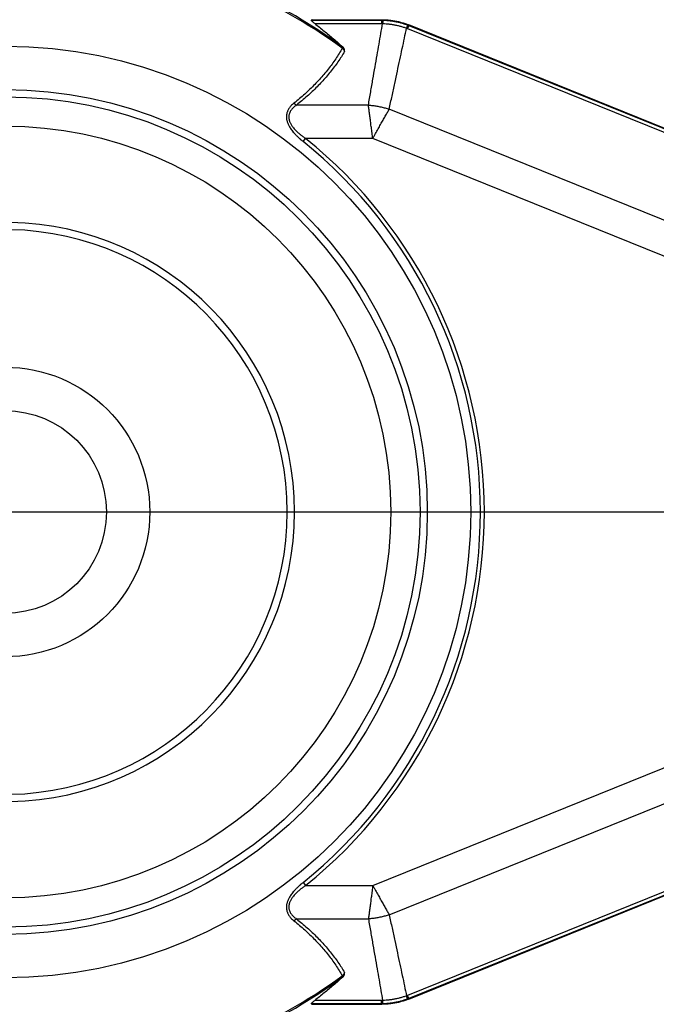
# Model space of a CAD drawing. Extents: x 0 to 3364, y 0 to 2376.
# Tile 12 of 83: x 963 to 1007, y 422 to 490. Entities that reach past the tile are written whole.
import ezdxf

# ---------------------------------------------------------------- set-up
doc = ezdxf.new("R2010")
doc.units = 0
doc.header["$LTSCALE"] = 185.02
doc.linetypes.add('CENTER', pattern=[0.6, 0.375, -0.075, 0.075, -0.075])
doc.layers.get('0').update_dxf_attribs({"linetype": 'CONTINUOUS'})
doc.layers.add('95_ALL_DIM', color=7, linetype='CONTINUOUS')
doc.layers.add('DEFAULT_1', color=7, linetype='CENTER')
doc.styles.get("Standard").update_dxf_attribs({"font": 'txt', "width": 0.8})
doc.dimstyles.new('DIMSTYLE_4', dxfattribs={"dimtxt": 12, "dimasz": 6, "dimexe": 0.18, "dimexo": 0.0625, "dimgap": 0.09, "dimtad": 1, "dimdec": 3, "dimtxsty": 'STANDARD', "dimblk": 'OPEN', "dimblk1": 'OPEN', "dimblk2": 'OPEN', "dimcen": 0.09, "dimazin": 3, "dimtp": 0.3, "dimtm": 0.3, "dimtfac": 1, "dimtdec": 3, "dimtofl": 0, "dimtmove": 0, "dimatfit": 3, "dimtolj": 1})

# ---------------------------------------------------------------- blocks, each defined once
blk = doc.blocks.new('_OPEN')
at = {"color": 0, "linetype": 'BYBLOCK'}
for p, q in [((0, 0), (-1, 0.233)), ((-1, -0.233), (0, 0)), ((-1, 0), (0, 0))]:
    blk.add_line(p, q, dxfattribs=at)
blk = doc.blocks.new('*D28')
at = {"layer": '95_ALL_DIM', "color": 2, "linetype": 'CONTINUOUS'}
for p, q in [((983.034, 500.793), (819.934, 500.793)), ((823.934, 500.793), (823.934, 455.793)), ((823.934, 410.793), (823.934, 455.793)), ((983.034, 410.793), (819.934, 410.793))]:
    blk.add_line(p, q, dxfattribs=at)
at = {"layer": '95_ALL_DIM', "color": 2, "linetype": 'CONTINUOUS', "xscale": 6, "yscale": 6, "zscale": 6}
for p, rotation in [((823.934, 500.793), 90), ((823.934, 410.793), 270)]:
    blk.add_blockref('_OPEN', p, dxfattribs=dict(at, rotation=rotation))
at = {"layer": '95_ALL_DIM', "color": 2, "linetype": 'CONTINUOUS', "width": 0.8}
blk.add_text('90', height=12, rotation=90, dxfattribs=at).set_placement((820.934, 444.927))

msp = doc.modelspace()

# ---------------------------------------------------------------- linework, layer by layer
at = {"color": 7, "linetype": 'CONTINUOUS'}
for p, q in [((982.8539, 489.7571), (987.7064, 489.7571)), ((982.9093, 489.7928), (987.7133, 489.7928)), ((987.7064, 489.7571), (987.7133, 489.7928)), ((987.7064, 489.7571), (987.7064, 489.5299)), ((983.0795, 489.5299), (987.7064, 489.5299)), ((989.5769, 489.3935), (989.4917, 489.1828)), ((989.4917, 489.1828), (1041.4492, 468.1907)), ((989.5769, 489.3935), (989.5838, 489.4292)), ((989.5769, 489.3935), (1041.5343, 468.4013)), ((1041.552, 468.4327), (989.5838, 489.4292)), ((985.0351, 487.8982), (984.9817, 487.8247)), ((985.0342, 487.899), (985.0351, 487.8982)), ((986.7915, 483.8957), (981.8247, 483.8957)), ((1038.6777, 463.2337), (988.2294, 483.6162)), ((982.2772, 481.381), (982.4476, 481.5928)), ((987.09, 481.5928), (982.4476, 481.5928)), ((1038.0554, 461.0014), (987.09, 481.5928)), ((987.09, 429.9928), (1038.0554, 450.5842)), ((988.2294, 427.9693), (1038.6777, 448.3518)), ((1041.4492, 443.3949), (989.4917, 422.4027)), ((1041.5343, 443.1842), (989.5769, 422.192)), ((989.5838, 422.1563), (1041.552, 443.1529)), ((982.2772, 430.2046), (982.4476, 429.9928)), ((982.4476, 429.9928), (987.09, 429.9928)), ((981.8247, 427.6899), (986.7915, 427.6899)), ((985.0351, 423.6873), (984.9817, 423.7608)), ((985.0351, 423.6873), (985.0342, 423.6865)), ((989.5769, 422.192), (989.4917, 422.4027)), ((987.7064, 421.8284), (982.8539, 421.8284)), ((982.9093, 421.7928), (987.7133, 421.7928)), ((987.7064, 422.0557), (983.0795, 422.0557)), ((987.7064, 421.8284), (987.7064, 422.0557)), ((987.7064, 421.8284), (987.7133, 421.7928)), ((989.5769, 422.192), (989.5838, 422.1563))]:
    msp.add_line(p, q, dxfattribs=at)
for radius in [32.175, 29.175, 28.675, 26.65, 10, 7]:
    msp.add_circle((961.6839, 455.7928), radius, dxfattribs=at)
for radius, start, end in [(39.6995, 53.972263, 79.87904), (39.6085, 53.970498, 79.637552), (33.1176, 308.826991, 51.173009), (32.8457, 308.826991, 51.173009), (20, 182.149096, 177.850904), (19.5, 182.204228, 177.795772), (39.6995, 280.12096, 306.027737), (39.6085, 280.36247, 306.029502)]:
    msp.add_arc((961.6839, 455.7928), radius, start, end, dxfattribs=at)
for points, knots in [([(983.0795, 489.5299), (983.0614, 489.5442), (983.0281, 489.5708), (982.9824, 489.6084), (982.9446, 489.6409), (982.9138, 489.6687), (982.8896, 489.6922), (982.8714, 489.7118), (982.8587, 489.7278), (982.8516, 489.7402), (982.8486, 489.7506), (982.8519, 489.7558), (982.8539, 489.7571)], [0, 0, 0, 0, 0.2100414, 0.3885257, 0.5389043, 0.6640816, 0.7660043, 0.8467686, 0.9077252, 0.9505597, 0.9785422, 1, 1, 1, 1]), ([(982.9093, 489.7928), (982.9, 489.7868), (982.8816, 489.7749), (982.8631, 489.763), (982.8539, 489.7571)], [0, 0, 0, 0, 0.5003607, 1, 1, 1, 1]), ([(987.7064, 489.7571), (987.7248, 489.7571), (987.7615, 489.7569), (987.7982, 489.7562), (987.8166, 489.7558)], [0, 0, 0, 0, 0.5000927, 1, 1, 1, 1]), ([(987.7133, 489.7928), (987.8046, 489.7928), (987.9872, 489.7878), (988.2603, 489.7652), (988.5317, 489.7278), (988.8006, 489.6755), (989.0663, 489.6086), (989.328, 489.5271), (989.4992, 489.4634), (989.5838, 489.4292)], [0, 0, 0, 0, 0.1427774, 0.2857279, 0.4286217, 0.57134, 0.7142409, 0.857204, 1, 1, 1, 1]), ([(987.8166, 489.7558), (987.8133, 489.7523), (987.808, 489.7402), (987.8012, 489.7173), (987.7942, 489.6841), (987.7869, 489.6411), (987.7795, 489.5883), (987.7748, 489.5498), (987.7725, 489.529)], [0, 0, 0, 0, 0.0620285, 0.165345, 0.3112209, 0.4994871, 0.7294305, 1, 1, 1, 1]), ([(987.8166, 489.7558), (987.8973, 489.7539), (988.0587, 489.7461), (988.3001, 489.7229), (988.54, 489.6882), (988.7781, 489.6419), (989.0136, 489.5842), (989.2461, 489.5154), (989.3986, 489.462), (989.4742, 489.4336)], [0, 0, 0, 0, 0.1428208, 0.2856641, 0.4285664, 0.5714389, 0.7143461, 0.8571884, 1, 1, 1, 1]), ([(983.0795, 489.5299), (983.2962, 489.3587), (983.7325, 489.0081), (984.3845, 488.4648), (984.8174, 488.0902), (985.0342, 487.899)], [0, 0, 0, 0, 0.3254007, 0.6594557, 1, 1, 1, 1]), ([(986.7915, 483.8957), (986.8445, 484.2), (986.9485, 484.7971), (987.1014, 485.6751), (987.2481, 486.5175), (987.3884, 487.3235), (987.5223, 488.0924), (987.6496, 488.8234), (987.7322, 489.2981), (987.7724, 489.529)], [0, 0, 0, 0, 0.1620791, 0.317976, 0.467569, 0.6106814, 0.7472165, 0.8770225, 1, 1, 1, 1]), ([(987.7064, 489.5299), (987.7174, 489.5299), (987.7394, 489.5297), (987.7614, 489.5293), (987.7724, 489.529)], [0, 0, 0, 0, 0.5004619, 1, 1, 1, 1]), ([(987.7724, 489.529), (987.8531, 489.5265), (988.0144, 489.5178), (988.2555, 489.4936), (988.4954, 489.4583), (988.7334, 489.412), (988.969, 489.3549), (989.2016, 489.287), (989.3544, 489.2347), (989.4302, 489.2068)], [0, 0, 0, 0, 0.1427697, 0.2856045, 0.4285413, 0.5714627, 0.7144044, 0.857238, 1, 1, 1, 1]), ([(988.2294, 483.6162), (988.2942, 483.9182), (988.4215, 484.5108), (988.6086, 485.3821), (988.7882, 486.2181), (988.96, 487.018), (989.1239, 487.7811), (989.2797, 488.5066), (989.3809, 488.9776), (989.4302, 489.2068)], [0, 0, 0, 0, 0.1620791, 0.317976, 0.4675691, 0.6106815, 0.7472165, 0.8770226, 1, 1, 1, 1]), ([(989.4742, 489.4336), (989.4759, 489.4291), (989.4763, 489.4159), (989.474, 489.3921), (989.4681, 489.3587), (989.4588, 489.3161), (989.4458, 489.2644), (989.4357, 489.227), (989.4301, 489.2068)], [0, 0, 0, 0, 0.0620284, 0.1653449, 0.3112207, 0.499487, 0.7294304, 1, 1, 1, 1]), ([(989.4302, 489.2068), (989.4405, 489.2029), (989.461, 489.1951), (989.4815, 489.187), (989.4917, 489.1828)], [0, 0, 0, 0, 0.499518, 1, 1, 1, 1]), ([(989.4742, 489.4336), (989.4914, 489.4271), (989.5257, 489.4139), (989.5598, 489.4004), (989.5769, 489.3935)], [0, 0, 0, 0, 0.499897, 1, 1, 1, 1]), ([(984.9817, 487.8247), (984.9126, 487.7012), (984.7676, 487.4544), (984.5328, 487.0895), (984.2789, 486.727), (984.0068, 486.3679), (983.7171, 486.0133), (983.4107, 485.6641), (983.0879, 485.321), (982.7495, 484.9848), (982.3961, 484.6564), (982.0288, 484.3367), (981.7761, 484.1306), (981.6477, 484.0292)], [0, 0, 0, 0, 0.0835246, 0.1689032, 0.2559913, 0.3446462, 0.4347327, 0.5261371, 0.618797, 0.7126716, 0.8075988, 0.9034243, 1, 1, 1, 1]), ([(985.1426, 487.5939), (985.0719, 487.4736), (984.9241, 487.2332), (984.6865, 486.8779), (984.431, 486.5251), (984.1584, 486.1757), (983.8694, 485.8306), (983.5647, 485.4907), (983.2446, 485.1566), (982.9099, 484.8289), (982.5612, 484.5086), (982.1994, 484.1964), (981.9509, 483.9949), (981.8247, 483.8957)], [0, 0, 0, 0, 0.0837943, 0.1693676, 0.2565774, 0.3452907, 0.4353826, 0.5267554, 0.6193573, 0.7131356, 0.8079323, 0.903601, 1, 1, 1, 1]), ([(984.9817, 487.8247), (984.9867, 487.8207), (984.9969, 487.8123), (985.0121, 487.7984), (985.0278, 487.7826), (985.044, 487.7646), (985.0606, 487.744), (985.0776, 487.7205), (985.0947, 487.6939), (985.1116, 487.6639), (985.1279, 487.6304), (985.1378, 487.6065), (985.1426, 487.5939)], [0, 0, 0, 0, 0.0678793, 0.1396736, 0.2170913, 0.3016107, 0.3944076, 0.496116, 0.6070147, 0.7276992, 0.8587103, 1, 1, 1, 1]), ([(985.1426, 487.5939), (985.1432, 487.6102), (985.1436, 487.6411), (985.1411, 487.6849), (985.1355, 487.7238), (985.1271, 487.7581), (985.116, 487.7887), (985.1022, 487.817), (985.0846, 487.8449), (985.0623, 487.8724), (985.0447, 487.8897), (985.0351, 487.8982)], [0, 0, 0, 0, 0.1457124, 0.2762291, 0.3928758, 0.4970761, 0.5917285, 0.6831974, 0.7792465, 0.8858391, 1, 1, 1, 1]), ([(981.6477, 484.0292), (981.609, 483.9986), (981.5372, 483.9376), (981.4418, 483.8422), (981.3627, 483.7487), (981.2983, 483.6577), (981.2467, 483.5695), (981.206, 483.4837), (981.1747, 483.3997), (981.1517, 483.3169), (981.1363, 483.2348), (981.1278, 483.1529), (981.126, 483.0711), (981.1306, 482.9886), (981.1417, 482.9045), (981.1597, 482.818), (981.1851, 482.7283), (981.2186, 482.635), (981.2611, 482.5375), (981.3137, 482.4349), (981.3777, 482.3268), (981.4545, 482.2127), (981.5456, 482.092), (981.653, 481.9642), (981.7785, 481.8287), (981.9242, 481.6852), (982.0917, 481.5338), (982.2129, 481.4327), (982.2772, 481.381)], [0, 0, 0, 0, 0.0456818, 0.0872281, 0.1248713, 0.1590762, 0.1904116, 0.2194948, 0.2469613, 0.2733691, 0.2990532, 0.3243372, 0.3495112, 0.374849, 0.4008578, 0.4280171, 0.4566771, 0.4871635, 0.5198399, 0.5552358, 0.5938762, 0.6362099, 0.6826843, 0.7339785, 0.7908017, 0.8537996, 0.9234679, 1, 1, 1, 1]), ([(981.8247, 483.8957), (981.7855, 483.869), (981.7129, 483.8159), (981.6158, 483.7324), (981.5351, 483.6506), (981.4693, 483.571), (981.4165, 483.4939), (981.3748, 483.4189), (981.3426, 483.3456), (981.3188, 483.2732), (981.3027, 483.2015), (981.2936, 483.1302), (981.2913, 483.0588), (981.2956, 482.9869), (981.3064, 482.9137), (981.3241, 482.8383), (981.3494, 482.7603), (981.3828, 482.6791), (981.4254, 482.5943), (981.4781, 482.5053), (981.5423, 482.4114), (981.6195, 482.3124), (981.7112, 482.2078), (981.8192, 482.097), (981.9456, 481.9797), (982.0924, 481.8555), (982.2612, 481.7245), (982.3829, 481.6374), (982.4476, 481.5928)], [0, 0, 0, 0, 0.0478959, 0.0909468, 0.1294677, 0.1640208, 0.1952738, 0.2239331, 0.2507069, 0.2762114, 0.3008368, 0.3249556, 0.3489027, 0.3729921, 0.3977561, 0.4237008, 0.4512118, 0.4806542, 0.512433, 0.5471194, 0.5852879, 0.6274436, 0.674093, 0.7259796, 0.7838841, 0.848528, 0.9204804, 1, 1, 1, 1]), ([(981.6477, 484.0292), (981.6585, 484.0181), (981.6807, 483.9968), (981.7153, 483.9671), (981.751, 483.9401), (981.7873, 483.9162), (981.8122, 483.9021), (981.8247, 483.8957)], [0, 0, 0, 0, 0.2087809, 0.414211, 0.615203, 0.8107596, 1, 1, 1, 1]), ([(987.09, 481.5928), (987.0819, 481.6553), (987.0657, 481.7801), (987.0415, 481.9669), (987.0175, 482.1522), (986.9937, 482.3354), (986.9704, 482.5156), (986.9475, 482.6921), (986.9252, 482.8643), (986.9035, 483.0314), (986.8826, 483.1927), (986.8625, 483.3478), (986.8434, 483.4959), (986.8251, 483.6364), (986.808, 483.7689), (986.7969, 483.8544), (986.7915, 483.8957)], [0, 0, 0, 0, 0.0814543, 0.162626, 0.2432524, 0.3228964, 0.4012581, 0.4780099, 0.5528631, 0.6255104, 0.6956791, 0.7630874, 0.8274814, 0.8886141, 0.9461796, 1, 1, 1, 1]), ([(986.7915, 483.8957), (986.8889, 483.8879), (987.0836, 483.8679), (987.3741, 483.8248), (987.6627, 483.7688), (987.9482, 483.6999), (988.1361, 483.6455), (988.2294, 483.6162)], [0, 0, 0, 0, 0.1997104, 0.3998551, 0.6001449, 0.8002896, 1, 1, 1, 1]), ([(987.09, 481.5928), (987.1208, 481.6477), (987.1827, 481.7573), (987.275, 481.9214), (987.3667, 482.0843), (987.4574, 482.2452), (987.5465, 482.4036), (987.6339, 482.5587), (987.719, 482.7099), (987.8017, 482.8567), (987.8816, 482.9985), (987.9583, 483.1348), (988.0315, 483.2649), (988.1011, 483.3884), (988.1666, 483.5048), (988.2089, 483.5799), (988.2294, 483.6162)], [0, 0, 0, 0, 0.0814221, 0.1625963, 0.2432255, 0.3228723, 0.4012368, 0.4779914, 0.5528474, 0.6254974, 0.6956686, 0.7630793, 0.8274756, 0.8886105, 0.9461779, 1, 1, 1, 1]), ([(982.2772, 430.2046), (982.2129, 430.1528), (982.0917, 430.0517), (981.9242, 429.9003), (981.7785, 429.7568), (981.6529, 429.6213), (981.5456, 429.4935), (981.4545, 429.3728), (981.3777, 429.2587), (981.3137, 429.1506), (981.2611, 429.0481), (981.2186, 428.9505), (981.1851, 428.8572), (981.1597, 428.7675), (981.1417, 428.681), (981.1306, 428.5969), (981.126, 428.5144), (981.1278, 428.4326), (981.1363, 428.3508), (981.1517, 428.2686), (981.1747, 428.1858), (981.206, 428.1018), (981.2467, 428.016), (981.2983, 427.9278), (981.3627, 427.8369), (981.4418, 427.7433), (981.5372, 427.648), (981.609, 427.5869), (981.6477, 427.5564)], [0, 0, 0, 0, 0.0765325, 0.1462029, 0.2092036, 0.2660296, 0.3173258, 0.3638007, 0.4061329, 0.4447706, 0.4801639, 0.5128389, 0.5433257, 0.571987, 0.5991468, 0.6251534, 0.6504868, 0.6756613, 0.7009467, 0.7266309, 0.7530381, 0.7805043, 0.8095875, 0.8409231, 0.8751283, 0.9127719, 0.9543183, 1, 1, 1, 1]), ([(982.4476, 429.9928), (982.3829, 429.9481), (982.2612, 429.861), (982.0923, 429.7301), (981.9456, 429.6058), (981.8192, 429.4885), (981.7112, 429.3778), (981.6195, 429.2731), (981.5423, 429.1741), (981.4781, 429.0802), (981.4254, 428.9912), (981.3828, 428.9064), (981.3494, 428.8252), (981.3241, 428.7472), (981.3064, 428.6719), (981.2956, 428.5987), (981.2913, 428.5267), (981.2936, 428.4554), (981.3027, 428.384), (981.3188, 428.3123), (981.3426, 428.24), (981.3748, 428.1666), (981.4165, 428.0916), (981.4693, 428.0145), (981.5351, 427.935), (981.6158, 427.8531), (981.7129, 427.7697), (981.7855, 427.7165), (981.8247, 427.6899)], [0, 0, 0, 0, 0.07952, 0.1514745, 0.2161213, 0.2740286, 0.3259172, 0.372567, 0.4147212, 0.4528869, 0.4875707, 0.5193481, 0.5487909, 0.5763031, 0.6022482, 0.6270102, 0.6510954, 0.6750429, 0.6991631, 0.7237885, 0.7492925, 0.776066, 0.8047252, 0.8359785, 0.8705318, 0.9090531, 0.9521042, 1, 1, 1, 1]), ([(987.09, 429.9928), (987.0819, 429.9303), (987.0657, 429.8055), (987.0415, 429.6187), (987.0175, 429.4334), (986.9937, 429.2502), (986.9704, 429.07), (986.9475, 428.8935), (986.9252, 428.7213), (986.9036, 428.5542), (986.8826, 428.3928), (986.8625, 428.2378), (986.8434, 428.0897), (986.8251, 427.9491), (986.808, 427.8167), (986.7969, 427.7312), (986.7915, 427.6899)], [0, 0, 0, 0, 0.0814221, 0.1625963, 0.2432255, 0.3228723, 0.4012368, 0.4779914, 0.5528474, 0.6254974, 0.6956686, 0.7630793, 0.8274756, 0.8886105, 0.9461779, 1, 1, 1, 1]), ([(987.09, 429.9928), (987.1209, 429.9378), (987.1827, 429.8282), (987.275, 429.6641), (987.3668, 429.5012), (987.4574, 429.3403), (987.5465, 429.1819), (987.6339, 429.0268), (987.7191, 428.8756), (987.8017, 428.7288), (987.8816, 428.587), (987.9583, 428.4507), (988.0316, 428.3206), (988.1011, 428.1971), (988.1666, 428.0808), (988.2089, 428.0056), (988.2294, 427.9693)], [0, 0, 0, 0, 0.0814543, 0.162626, 0.2432524, 0.3228964, 0.4012581, 0.4780099, 0.5528631, 0.6255104, 0.6956791, 0.7630874, 0.8274814, 0.8886141, 0.9461796, 1, 1, 1, 1]), ([(988.2294, 427.9693), (988.1361, 427.9401), (987.9482, 427.8857), (987.6627, 427.8168), (987.3741, 427.7607), (987.0836, 427.7176), (986.8889, 427.6976), (986.7915, 427.6899)], [0, 0, 0, 0, 0.1997104, 0.3998551, 0.6001449, 0.8002896, 1, 1, 1, 1]), ([(988.2294, 427.9693), (988.2942, 427.6673), (988.4215, 427.0747), (988.6086, 426.2034), (988.7882, 425.3674), (988.96, 424.5675), (989.1239, 423.8045), (989.2797, 423.079), (989.3809, 422.6079), (989.4302, 422.3787)], [0, 0, 0, 0, 0.1620791, 0.317976, 0.467569, 0.6106814, 0.7472165, 0.8770225, 1, 1, 1, 1]), ([(981.6477, 427.5564), (981.6585, 427.5674), (981.6807, 427.5888), (981.7153, 427.6185), (981.751, 427.6454), (981.7873, 427.6693), (981.8122, 427.6834), (981.8247, 427.6899)], [0, 0, 0, 0, 0.2087809, 0.414211, 0.615203, 0.8107596, 1, 1, 1, 1]), ([(981.6477, 427.5564), (981.7761, 427.4549), (982.0288, 427.2489), (982.3961, 426.9292), (982.7495, 426.6007), (983.0879, 426.2646), (983.4107, 425.9215), (983.7171, 425.5722), (984.0068, 425.2176), (984.2789, 424.8586), (984.5328, 424.496), (984.7676, 424.1312), (984.9126, 423.8843), (984.9817, 423.7608)], [0, 0, 0, 0, 0.0965757, 0.1924012, 0.2873284, 0.381203, 0.4738629, 0.5652673, 0.6553538, 0.7440087, 0.8310968, 0.9164754, 1, 1, 1, 1]), ([(981.8247, 427.6899), (981.9509, 427.5906), (982.1994, 427.3891), (982.5612, 427.0769), (982.9099, 426.7566), (983.2446, 426.429), (983.5647, 426.0948), (983.8694, 425.7549), (984.1584, 425.4099), (984.431, 425.0604), (984.6865, 424.7076), (984.9241, 424.3524), (985.0719, 424.112), (985.1426, 423.9916)], [0, 0, 0, 0, 0.096399, 0.1920677, 0.2868644, 0.3806427, 0.4732446, 0.5646174, 0.6547093, 0.7434226, 0.8306324, 0.9162057, 1, 1, 1, 1]), ([(986.7915, 427.6899), (986.8445, 427.3855), (986.9485, 426.7884), (987.1014, 425.9104), (987.2481, 425.068), (987.3884, 424.262), (987.5223, 423.4932), (987.6496, 422.7621), (987.7322, 422.2874), (987.7724, 422.0565)], [0, 0, 0, 0, 0.1620791, 0.317976, 0.4675691, 0.6106815, 0.7472165, 0.8770226, 1, 1, 1, 1]), ([(985.0342, 423.6865), (984.8174, 423.4954), (984.3845, 423.1207), (983.7325, 422.5774), (983.2962, 422.2268), (983.0795, 422.0557)], [0, 0, 0, 0, 0.3405443, 0.6745993, 1, 1, 1, 1]), ([(985.1426, 423.9916), (985.1377, 423.9789), (985.1278, 423.9548), (985.1113, 423.9211), (985.0944, 423.8911), (985.0773, 423.8645), (985.0603, 423.8411), (985.0437, 423.8206), (985.0276, 423.8027), (985.0121, 423.7871), (984.9969, 423.7732), (984.9867, 423.7648), (984.9817, 423.7608)], [0, 0, 0, 0, 0.1432139, 0.2745213, 0.3953152, 0.5060883, 0.6074483, 0.6997588, 0.7837582, 0.8607162, 0.9321985, 1, 1, 1, 1]), ([(985.0351, 423.6873), (985.0447, 423.6958), (985.0624, 423.7132), (985.0848, 423.741), (985.1025, 423.769), (985.1163, 423.7974), (985.1272, 423.8279), (985.1355, 423.8621), (985.1411, 423.9008), (985.1436, 423.9446), (985.1432, 423.9754), (985.1426, 423.9916)], [0, 0, 0, 0, 0.1146602, 0.2219144, 0.3185346, 0.4101387, 0.5045155, 0.6082141, 0.724408, 0.8545746, 1, 1, 1, 1]), ([(989.4302, 422.3787), (989.3544, 422.3508), (989.2016, 422.2985), (988.969, 422.2307), (988.7334, 422.1735), (988.4954, 422.1272), (988.2555, 422.092), (988.0144, 422.0678), (987.8531, 422.059), (987.7724, 422.0565)], [0, 0, 0, 0, 0.1427697, 0.2856045, 0.4285413, 0.5714627, 0.7144044, 0.857238, 1, 1, 1, 1]), ([(989.4742, 422.152), (989.4759, 422.1565), (989.4763, 422.1696), (989.474, 422.1934), (989.4681, 422.2269), (989.4588, 422.2695), (989.4458, 422.3212), (989.4357, 422.3586), (989.4301, 422.3787)], [0, 0, 0, 0, 0.0620285, 0.165345, 0.3112209, 0.4994871, 0.7294305, 1, 1, 1, 1]), ([(989.4917, 422.4027), (989.4815, 422.3986), (989.461, 422.3905), (989.4405, 422.3826), (989.4302, 422.3787)], [0, 0, 0, 0, 0.5004619, 1, 1, 1, 1]), ([(982.8539, 421.8284), (982.8519, 421.8297), (982.8486, 421.835), (982.8516, 421.8454), (982.8588, 421.8579), (982.8715, 421.8739), (982.8897, 421.8934), (982.9139, 421.917), (982.9447, 421.9448), (982.9825, 421.9772), (983.0281, 422.0148), (983.0614, 422.0414), (983.0795, 422.0557)], [0, 0, 0, 0, 0.0214976, 0.0497358, 0.092922, 0.1539653, 0.2346032, 0.3364159, 0.4615703, 0.611907, 0.790227, 1, 1, 1, 1]), ([(982.8539, 421.8284), (982.8631, 421.8225), (982.8816, 421.8106), (982.9, 421.7987), (982.9093, 421.7928)], [0, 0, 0, 0, 0.4996393, 1, 1, 1, 1]), ([(987.7724, 422.0565), (987.7614, 422.0562), (987.7394, 422.0558), (987.7174, 422.0557), (987.7064, 422.0557)], [0, 0, 0, 0, 0.499518, 1, 1, 1, 1]), ([(987.8166, 421.8298), (987.7982, 421.8293), (987.7615, 421.8287), (987.7248, 421.8284), (987.7064, 421.8284)], [0, 0, 0, 0, 0.499897, 1, 1, 1, 1]), ([(989.5838, 422.1563), (989.4992, 422.1222), (989.328, 422.0584), (989.0664, 421.977), (988.8007, 421.91), (988.5318, 421.8578), (988.2603, 421.8203), (987.9872, 421.7978), (987.8046, 421.7928), (987.7133, 421.7928)], [0, 0, 0, 0, 0.1427774, 0.2857279, 0.4286217, 0.57134, 0.7142409, 0.857204, 1, 1, 1, 1]), ([(987.8166, 421.8298), (987.8133, 421.8333), (987.808, 421.8453), (987.8012, 421.8683), (987.7942, 421.9015), (987.7869, 421.9445), (987.7795, 421.9973), (987.7748, 422.0357), (987.7725, 422.0565)], [0, 0, 0, 0, 0.0620284, 0.1653449, 0.3112207, 0.499487, 0.7294304, 1, 1, 1, 1]), ([(989.4742, 422.152), (989.3986, 422.1235), (989.2461, 422.0702), (989.0136, 422.0013), (988.7781, 421.9436), (988.54, 421.8974), (988.3001, 421.8626), (988.0587, 421.8394), (987.8973, 421.8317), (987.8166, 421.8298)], [0, 0, 0, 0, 0.1428208, 0.2856641, 0.4285664, 0.5714389, 0.7143461, 0.8571884, 1, 1, 1, 1]), ([(989.5769, 422.192), (989.5598, 422.1851), (989.5257, 422.1716), (989.4914, 422.1584), (989.4742, 422.152)], [0, 0, 0, 0, 0.5000927, 1, 1, 1, 1])]:
    msp.add_open_spline(points, degree=3, knots=knots, dxfattribs=at)
at = {"layer": 'DEFAULT_1', "color": 7, "linetype": 'CENTER'}
msp.add_line((961.6839, 455.7928), (1183.6839, 455.7928), dxfattribs=at)

# ---------------------------------------------------------------- dimensions: what is measured, and where the dimension line sits
at = {"layer": '95_ALL_DIM', "color": 2, "linetype": 'CONTINUOUS'}
dim = msp.add_linear_dim(base=(823.9345, 410.7928), p1=(983.0339, 500.7928), p2=(983.0339, 410.7928), angle=270, dimstyle='DIMSTYLE_4', dxfattribs=at)
dim.commit()
dim.dimension.update_dxf_attribs({"geometry": '*D28', "text_midpoint": (814.9345, 454.5269), "dimtype": 160})

doc.saveas('drawing.dxf')
